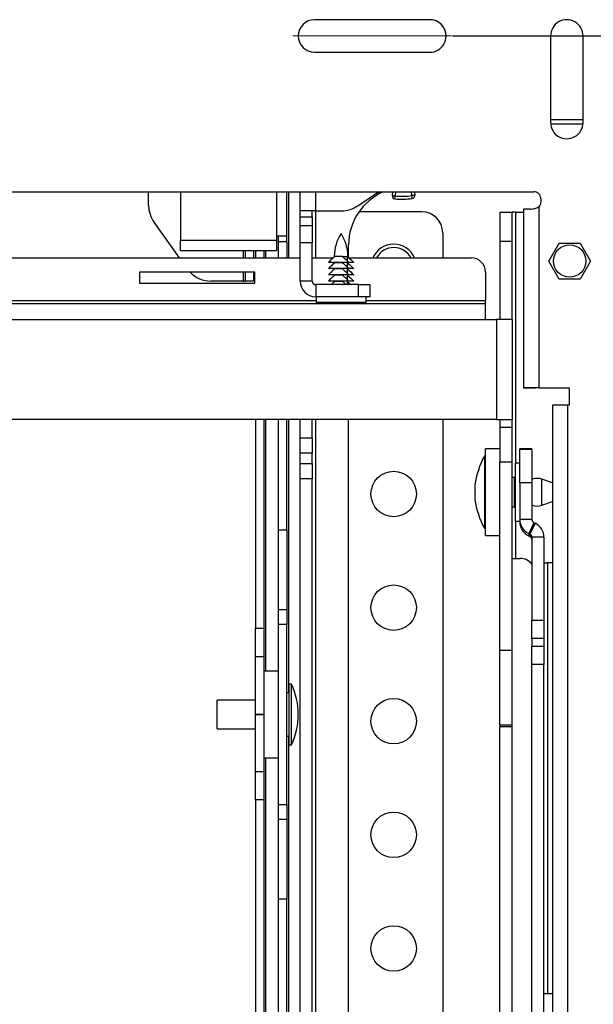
# Model space of a CAD drawing. Header units: millimetres. Extents: x 3619 to 4737, y 1503 to 2366.
# Tile 80 of 256: x 4076 to 4118, y 1899 to 1972. Entities that reach past the tile are written whole.
import ezdxf

# ---------------------------------------------------------------- set-up
doc = ezdxf.new("R2010")
doc.units = ezdxf.units.MM
doc.header["$PDSIZE"] = -1
doc.linetypes.add('CENTERX2', pattern=[20.32, 12.7, -2.54, 2.54, -2.54])
doc.styles.add('SLDTEXTSTYLE0', font='arial.ttf', dxfattribs={"width": 0.948})
doc.dimstyles.new('SLDDIMSTYLE1', dxfattribs={"dimtxt": 5.650301, "dimasz": 4.572, "dimexe": 0, "dimexo": 0.0625, "dimgap": 1.412575, "dimtad": 0, "dimtih": 1, "dimtoh": 1, "dimdec": 1, "dimlfac": 3, "dimrnd": 1e-09, "dimzin": 12, "dimdsep": 46, "dimtxsty": 'SLDTEXTSTYLE0', "dimsah": 1, "dimcen": 0.09, "dimadec": 0, "dimazin": 3, "dimtfac": 1, "dimtofl": 0, "dimtmove": 0, "dimatfit": 3, "dimfxl": 1, "dimfrac": 2, "dimtolj": 1, "dimtzin": 12, "dimarcsym": 0})

# ---------------------------------------------------------------- blocks, each defined once
blk = doc.blocks.new('*D36')
at = {"color": 0, "linetype": 'Continuous', "lineweight": -2}
for p, q in [((4107.886, 1970.374), (4264.132, 1970.374)), ((4264.132, 1965.802), (4264.132, 1902.949)), ((4264.132, 1820.429), (4264.132, 1883.282)), ((4107.886, 1815.857), (4264.132, 1815.857))]:
    blk.add_line(p, q, dxfattribs=at)
at = {"color": 0}
for points in [[(4264.894, 1965.802), (4263.37, 1965.802), (4264.132, 1970.374)], [(4263.37, 1820.429), (4264.894, 1820.429), (4264.132, 1815.857)]]:
    blk.add_solid(points, dxfattribs=at)
at = {"layer": 'Defpoints', "color": 0}
for p in [(4107.824, 1970.374), (4264.132, 1970.374), (4107.824, 1815.857)]:
    blk.add_point(p, dxfattribs=at)
at = {"color": 0, "lineweight": 0, "insert": (4264.132, 1901.536), "char_height": 5.6503, "attachment_point": 2, "style": 'SLDTEXTSTYLE0'}
blk.add_mtext('\\A1;463.5\\P(18.25)', dxfattribs=at)

msp = doc.modelspace()

# ---------------------------------------------------------------- linework, layer by layer
at = {"color": 7, "linetype": 'Continuous', "lineweight": 30}
for p, q in [((4106.2237, 1971.5675), (4097.7571, 1971.5675)), ((4097.7571, 1971.5675), (4097.7571, 1971.5669)), ((4106.2237, 1971.5669), (4097.7571, 1971.5669)), ((4106.2237, 1971.5675), (4106.2237, 1971.5669)), ((4115.0841, 1970.3737), (4115.0841, 1964.0237)), ((4117.4717, 1964.0237), (4117.4717, 1970.3737)), ((4097.7571, 1969.1799), (4106.2237, 1969.1799)), ((4117.4717, 1964.2272), (4115.0841, 1964.2272)), ((4060.0956, 1958.9437), (4113.8649, 1958.9437)), ((4060.0956, 1958.9431), (4113.8649, 1958.9431)), ((4085.578, 1957.9397), (4085.578, 1958.9431)), ((4087.9063, 1958.9431), (4087.9063, 1955.3931)), ((4095.7354, 1955.6894), (4095.7354, 1958.9431)), ((4096.7019, 1957.5521), (4096.7019, 1958.9431)), ((4100.9281, 1957.9131), (4102.4578, 1958.9431)), ((4103.4706, 1958.6633), (4103.4946, 1958.9431)), ((4105.0848, 1958.9431), (4105.1164, 1958.6933)), ((4113.8649, 1958.9431), (4113.8649, 1958.9437)), ((4114.3729, 1958.4357), (4114.3729, 1958.1817)), ((4097.8415, 1957.5521), (4096.7019, 1957.5521)), ((4096.7019, 1957.1129), (4096.7019, 1957.5521)), ((4097.5875, 1957.1129), (4097.5875, 1957.5521)), ((4097.8415, 1957.5521), (4099.7458, 1957.5521)), ((4105.644, 1957.4673), (4101.0129, 1957.4673)), ((4111.3706, 1957.4462), (4112.2563, 1957.4462)), ((4111.3706, 1957.4462), (4111.3706, 1955.3296)), ((4112.2563, 1955.3296), (4112.2563, 1957.4462)), ((4112.5103, 1957.4462), (4112.2563, 1957.4462)), ((4112.5103, 1957.4462), (4113.1029, 1957.4462)), ((4113.1029, 1957.673), (4113.1029, 1944.5496)), ((4114.2425, 1944.5504), (4114.2425, 1957.8419)), ((4096.7019, 1957.1129), (4097.5875, 1957.1129)), ((4096.7019, 1956.4563), (4096.7019, 1957.1129)), ((4097.5875, 1957.1129), (4097.5875, 1956.4563)), ((4087.8338, 1954.1019), (4085.972, 1956.7098)), ((4097.5875, 1956.4563), (4096.7019, 1956.4563)), ((4096.7019, 1955.1938), (4096.7019, 1956.4563)), ((4097.5875, 1956.4563), (4097.5875, 1955.1938)), ((4087.9063, 1955.3931), (4094.976, 1955.3931)), ((4087.9063, 1954.6336), (4087.9063, 1955.3931)), ((4094.976, 1955.6894), (4094.976, 1955.3931)), ((4095.7354, 1955.6894), (4094.976, 1955.6894)), ((4094.976, 1955.3931), (4094.976, 1954.6336)), ((4095.103, 1955.2661), (4095.103, 1955.6894)), ((4095.7354, 1955.2661), (4095.7354, 1955.6894)), ((4107.168, 1955.9433), (4107.168, 1954.1019)), ((4111.3706, 1955.3296), (4112.2563, 1955.3296)), ((4111.3706, 1955.3296), (4111.3706, 1949.5756)), ((4112.2563, 1949.5756), (4112.2563, 1955.3296)), ((4087.9063, 1954.6336), (4094.976, 1954.6336)), ((4092.6527, 1954.6336), (4092.6527, 1954.1019)), ((4093.2852, 1954.6336), (4093.2852, 1954.1019)), ((4093.4122, 1954.6336), (4093.4122, 1954.1019)), ((4094.0446, 1954.6336), (4094.0446, 1954.1019)), ((4095.7354, 1955.2661), (4095.103, 1955.2661)), ((4095.103, 1954.1019), (4095.103, 1955.2661)), ((4095.7354, 1955.2661), (4095.7354, 1954.1019)), ((4097.5875, 1955.1938), (4096.7019, 1955.1938)), ((4096.7019, 1952.384), (4096.7019, 1955.1938)), ((4097.5875, 1952.384), (4097.5875, 1955.1938)), ((4100.2579, 1954.1034), (4100.2579, 1955.0544)), ((4114.9645, 1953.8637), (4115.727, 1955.1845)), ((4115.727, 1955.1845), (4117.2521, 1955.1845)), ((4117.2521, 1955.1845), (4118.0147, 1953.8637)), ((4053.2127, 1954.1019), (4096.7019, 1954.1019)), ((4097.5875, 1954.1019), (4099.1488, 1954.1019)), ((4099.2006, 1954.2077), (4099.252, 1954.2077)), ((4099.2519, 1954.1908), (4099.252, 1954.2077)), ((4099.7933, 1954.1908), (4099.2519, 1954.1908)), ((4099.7934, 1954.2077), (4099.7933, 1954.1908)), ((4099.7934, 1954.2077), (4100.2078, 1954.2077)), ((4100.1565, 1954.1908), (4100.1565, 1953.8687)), ((4100.2596, 1954.1019), (4109.254, 1954.1019)), ((4115.727, 1952.5429), (4114.9645, 1953.8637)), ((4118.0147, 1953.8637), (4117.2521, 1952.5429)), ((4098.8135, 1953.7961), (4098.7771, 1953.759)), ((4098.8135, 1953.3406), (4098.7771, 1953.3035)), ((4100.2679, 1953.759), (4098.7773, 1953.759)), ((4100.2679, 1953.3035), (4098.7773, 1953.3035)), ((4099.2519, 1953.759), (4099.2519, 1953.7353)), ((4099.7933, 1953.7353), (4099.2519, 1953.7353)), ((4099.2519, 1953.3035), (4099.2519, 1953.2798)), ((4099.7933, 1953.2798), (4099.2519, 1953.2798)), ((4099.7933, 1953.759), (4099.7933, 1953.7353)), ((4099.7933, 1953.3035), (4099.7933, 1953.2798)), ((4100.1565, 1953.759), (4100.1565, 1953.7353)), ((4100.1565, 1953.7353), (4100.1565, 1953.4132)), ((4100.1565, 1953.3035), (4100.1565, 1953.2798)), ((4100.1565, 1953.2798), (4100.1565, 1952.9577)), ((4100.6311, 1953.759), (4100.2679, 1953.759)), ((4100.6311, 1953.3035), (4100.2679, 1953.3035)), ((4100.6313, 1953.759), (4100.5949, 1953.7961)), ((4100.6313, 1953.3035), (4100.5949, 1953.3406)), ((4084.9123, 1953.0436), (4084.9123, 1952.2498)), ((4093.379, 1953.0436), (4084.9123, 1953.0436)), ((4092.5257, 1952.3958), (4090.1414, 1952.3958)), ((4092.5257, 1952.3958), (4092.6527, 1952.3958)), ((4092.6527, 1953.0436), (4092.6527, 1952.3958)), ((4093.2852, 1952.3958), (4092.6527, 1952.3958)), ((4093.2852, 1953.0436), (4093.2852, 1952.3958)), ((4093.379, 1952.2498), (4093.379, 1953.0436)), ((4097.5875, 1952.384), (4096.7019, 1952.384)), ((4098.8135, 1952.8851), (4098.7771, 1952.848)), ((4098.8135, 1952.4296), (4098.7771, 1952.3925)), ((4100.2679, 1952.848), (4098.7773, 1952.848)), ((4100.2679, 1952.3925), (4098.7773, 1952.3925)), ((4099.2519, 1952.848), (4099.2519, 1952.8243)), ((4099.7933, 1952.8243), (4099.2519, 1952.8243)), ((4099.2519, 1952.3925), (4099.2519, 1952.3688)), ((4099.7933, 1952.848), (4099.7933, 1952.8243)), ((4099.7933, 1952.3925), (4099.7933, 1952.3688)), ((4100.1565, 1952.848), (4100.1565, 1952.8243)), ((4100.1565, 1952.8243), (4100.1565, 1952.5022)), ((4100.1565, 1952.3925), (4100.1565, 1952.3688)), ((4100.6311, 1952.848), (4100.2679, 1952.848)), ((4100.6311, 1952.3925), (4100.2679, 1952.3925)), ((4100.6313, 1952.848), (4100.5949, 1952.8851)), ((4100.6313, 1952.3925), (4100.5949, 1952.4296)), ((4110.3123, 1953.0436), (4110.3123, 1950.9692)), ((4117.2521, 1952.5429), (4115.727, 1952.5429)), ((4084.9123, 1952.2498), (4093.379, 1952.2498)), ((4097.8415, 1952.13), (4097.8415, 1951.2444)), ((4100.9742, 1952.13), (4097.8415, 1952.13)), ((4099.7933, 1952.3688), (4099.2519, 1952.3688)), ((4100.1565, 1952.3688), (4100.1565, 1952.13)), ((4100.9742, 1951.2444), (4100.9742, 1952.13)), ((4100.9742, 1952.13), (4101.8208, 1952.13)), ((4101.8208, 1952.13), (4101.8208, 1951.2444)), ((4098.9233, 1951.2444), (4097.8415, 1951.2444)), ((4097.8711, 1951.2444), (4097.8711, 1950.8475)), ((4100.4851, 1951.2444), (4098.9233, 1951.2444)), ((4100.9742, 1951.2444), (4100.4851, 1951.2444)), ((4101.8208, 1951.2444), (4100.9742, 1951.2444)), ((4101.5372, 1950.8475), (4101.5372, 1951.2444)), ((4110.3123, 1950.7152), (4110.3123, 1950.9692)), ((4099.1114, 1950.7152), (4053.0954, 1950.7152)), ((4100.297, 1950.7152), (4099.1114, 1950.7152)), ((4110.3123, 1950.7152), (4100.297, 1950.7152)), ((4110.3123, 1949.5756), (4110.3123, 1950.7152)), ((4110.3123, 1949.5756), (4111.1166, 1949.5756)), ((4111.1166, 1949.5756), (4111.1166, 1942.2486)), ((4112.2563, 1949.5756), (4111.1166, 1949.5756)), ((4112.2563, 1949.5756), (4112.2563, 1942.2486)), ((4113.9885, 1944.5496), (4113.1029, 1944.5496)), ((4113.1029, 1944.5496), (4113.1029, 1944.5468)), ((4113.9885, 1944.5468), (4113.1029, 1944.5468)), ((4113.9885, 1944.5468), (4113.9885, 1944.5496)), ((4114.2425, 1944.5504), (4116.4439, 1944.5504)), ((4114.2425, 1944.5498), (4114.2425, 1944.5504)), ((4114.2425, 1944.5498), (4116.4439, 1944.5498)), ((4116.4439, 1944.5504), (4116.4439, 1943.2804)), ((4115.2196, 1943.2796), (4115.2196, 1820.513)), ((4116.3592, 1820.2866), (4116.3592, 1943.2804)), ((4116.4439, 1943.2804), (4116.3592, 1943.2804)), ((4111.1166, 1942.2486), (4053.0954, 1942.2486)), ((4093.4122, 1942.2486), (4093.4122, 1926.9423)), ((4094.0446, 1942.2486), (4094.0446, 1926.9423)), ((4095.103, 1934.1417), (4095.103, 1942.2486)), ((4095.7354, 1934.1417), (4095.7354, 1942.2486)), ((4096.7019, 1940.9041), (4096.7019, 1942.2486)), ((4097.5875, 1940.9041), (4097.5875, 1942.2486)), ((4100.2579, 1862.711), (4100.2579, 1942.2486)), ((4107.168, 1942.2486), (4107.168, 1833.8752)), ((4111.1166, 1942.2486), (4112.2563, 1942.2486)), ((4111.3706, 1942.2486), (4111.3706, 1941.6824)), ((4111.3706, 1941.6824), (4111.3706, 1939.122)), ((4111.3706, 1941.6824), (4112.2563, 1941.6824)), ((4112.2563, 1941.6824), (4112.2563, 1942.2486)), ((4112.2563, 1939.122), (4112.2563, 1941.6824)), ((4096.7019, 1940.9041), (4097.5875, 1940.9041)), ((4096.7019, 1939.7666), (4096.7019, 1940.9041)), ((4097.5875, 1940.9041), (4097.5875, 1939.7666)), ((4097.5875, 1939.7666), (4096.7019, 1939.7666)), ((4096.7019, 1939.0156), (4096.7019, 1939.7666)), ((4097.5875, 1939.0156), (4097.5875, 1939.7666)), ((4110.3123, 1939.5519), (4110.2276, 1939.5519)), ((4110.2276, 1939.5519), (4110.2276, 1934.2602)), ((4111.3706, 1940.081), (4110.3123, 1940.081)), ((4110.3123, 1933.731), (4110.3123, 1940.081)), ((4113.7134, 1940.081), (4112.8278, 1940.081)), ((4112.8278, 1940.0334), (4112.8278, 1940.081)), ((4113.7134, 1940.0334), (4112.8278, 1940.0334)), ((4112.8278, 1937.6026), (4112.8278, 1940.0334)), ((4113.7134, 1940.0334), (4113.7134, 1940.081)), ((4113.7134, 1940.0334), (4113.7134, 1937.6026)), ((4096.7019, 1939.0156), (4097.5875, 1939.0156)), ((4096.7019, 1937.8781), (4096.7019, 1939.0156)), ((4097.5875, 1939.0156), (4097.5875, 1937.8781)), ((4111.3706, 1939.122), (4112.2563, 1939.122)), ((4111.3706, 1925.3067), (4111.3706, 1939.122)), ((4112.2563, 1925.3067), (4112.2563, 1939.122)), ((4112.8278, 1939.0227), (4112.4891, 1939.0227)), ((4112.4891, 1939.0227), (4112.4891, 1937.5308)), ((4112.429, 1937.9728), (4112.2563, 1937.9728)), ((4112.429, 1935.8392), (4112.429, 1937.9728)), ((4097.5875, 1937.8781), (4096.7019, 1937.8781)), ((4096.7019, 1868.5141), (4096.7019, 1937.8781)), ((4097.5875, 1868.5141), (4097.5875, 1937.8781)), ((4109.5334, 1937.4352), (4109.5334, 1936.3769)), ((4112.4891, 1937.6998), (4112.429, 1937.6998)), ((4112.4891, 1937.5308), (4112.4891, 1934.7894)), ((4113.7134, 1937.6026), (4112.8278, 1937.6026)), ((4112.8278, 1937.6026), (4112.8278, 1934.8972)), ((4113.7134, 1937.6026), (4113.7134, 1934.8972)), ((4115.2196, 1937.5977), (4114.4576, 1937.8648)), ((4112.2563, 1935.8392), (4112.429, 1935.8392)), ((4112.429, 1936.1123), (4112.4891, 1936.1123)), ((4114.4576, 1935.9472), (4115.2196, 1936.2143)), ((4112.4891, 1934.7894), (4112.8278, 1934.7894)), ((4112.8278, 1934.8972), (4112.8278, 1934.8329)), ((4113.7134, 1934.8972), (4112.8278, 1934.8972)), ((4112.8278, 1934.8329), (4112.8278, 1934.7894)), ((4112.8278, 1934.7894), (4112.8278, 1934.7336)), ((4113.86, 1934.6671), (4113.4857, 1933.8648)), ((4113.9444, 1934.6278), (4113.5701, 1933.8255)), ((4113.86, 1934.6671), (4113.9444, 1934.6278)), ((4095.103, 1934.1417), (4095.7354, 1934.1417)), ((4095.103, 1928.2882), (4095.103, 1934.1417)), ((4095.7354, 1934.1417), (4095.7354, 1928.2882)), ((4110.2276, 1934.2602), (4110.3123, 1934.2602)), ((4110.3123, 1933.731), (4111.3706, 1933.731)), ((4113.4857, 1933.8648), (4113.4857, 1933.7012)), ((4113.4857, 1933.8648), (4113.5701, 1933.8255)), ((4113.4857, 1933.7012), (4113.5701, 1933.6619)), ((4113.5701, 1933.8255), (4113.5701, 1933.6619)), ((4114.6024, 1933.5954), (4113.7168, 1933.5954)), ((4113.7168, 1933.5954), (4113.7168, 1927.4932)), ((4114.6024, 1933.5954), (4114.6024, 1927.4932)), ((4112.2563, 1932.0462), (4112.5103, 1932.0462)), ((4112.5103, 1932.0462), (4112.8489, 1932.0462)), ((4114.8564, 1931.7248), (4114.8564, 1900.1339)), ((4115.2196, 1931.7248), (4114.8564, 1931.7248)), ((4095.103, 1927.2011), (4095.103, 1928.2882)), ((4095.103, 1928.2882), (4095.7354, 1928.2882)), ((4095.7354, 1928.2882), (4095.7354, 1927.2011)), ((4095.7354, 1927.2011), (4095.103, 1927.2011)), ((4095.103, 1913.989), (4095.103, 1927.2011)), ((4095.7354, 1913.989), (4095.7354, 1927.2011)), ((4114.6024, 1927.4932), (4113.7168, 1927.4932)), ((4113.7168, 1926.1838), (4113.7168, 1927.4932)), ((4114.6024, 1927.4932), (4114.6024, 1926.1838)), ((4093.4122, 1926.9423), (4094.0446, 1926.9423)), ((4093.4122, 1924.8268), (4093.4122, 1926.9423)), ((4094.0446, 1926.9423), (4094.0446, 1924.8268)), ((4114.6024, 1926.1838), (4113.7168, 1926.1838)), ((4113.7168, 1926.1838), (4113.7168, 1925.5847)), ((4114.6024, 1926.1838), (4114.6024, 1925.5847)), ((4111.3706, 1925.3067), (4112.2563, 1925.3067)), ((4111.3706, 1919.8341), (4111.3706, 1925.3067)), ((4112.2563, 1919.8341), (4112.2563, 1925.3067)), ((4114.6024, 1925.5847), (4113.7168, 1925.5847)), ((4113.7168, 1924.2753), (4113.7168, 1925.5847)), ((4114.6024, 1925.5847), (4114.6024, 1924.2753)), ((4093.4122, 1920.5958), (4093.4122, 1924.8268)), ((4094.0446, 1924.8268), (4093.4122, 1924.8268)), ((4094.0446, 1924.8268), (4094.0446, 1920.5958)), ((4114.6024, 1924.2753), (4113.7168, 1924.2753)), ((4113.7168, 1894.4691), (4113.7168, 1924.2753)), ((4114.6024, 1894.4691), (4114.6024, 1924.2753)), ((4095.103, 1923.7701), (4094.0446, 1923.7701)), ((4096.0688, 1922.8176), (4095.8904, 1922.8176)), ((4095.8904, 1918.3726), (4095.8904, 1922.8176)), ((4096.0688, 1918.3726), (4096.0688, 1922.8176)), ((4095.8904, 1922.1826), (4095.7354, 1922.1826)), ((4093.4122, 1921.6534), (4090.5987, 1921.6534)), ((4090.5987, 1919.5367), (4090.5987, 1921.6534)), ((4094.0446, 1920.5958), (4093.4122, 1920.5958)), ((4093.4122, 1920.5951), (4093.4122, 1920.5958)), ((4093.4122, 1920.5951), (4094.0446, 1920.5951)), ((4093.4122, 1916.4209), (4093.4122, 1920.5951)), ((4094.0446, 1920.5951), (4094.0446, 1920.5958)), ((4094.0446, 1920.5951), (4094.0446, 1916.4209)), ((4096.5677, 1920.5903), (4096.5677, 1920.5999)), ((4090.5987, 1919.5367), (4093.4122, 1919.5367)), ((4111.3706, 1919.8341), (4112.2563, 1919.8341)), ((4111.3706, 1919.8341), (4111.3706, 1919.7049)), ((4111.3706, 1919.7049), (4112.2563, 1919.7049)), ((4111.3706, 1834.9336), (4111.3706, 1919.7049)), ((4112.2563, 1919.7049), (4112.2563, 1919.8341)), ((4112.2563, 1834.9336), (4112.2563, 1919.7049)), ((4095.7354, 1919.0076), (4095.8904, 1919.0076)), ((4095.8904, 1918.3726), (4096.0688, 1918.3726)), ((4094.0446, 1917.4201), (4095.103, 1917.4201)), ((4093.4122, 1916.4209), (4094.0446, 1916.4209)), ((4093.4122, 1914.3339), (4093.4122, 1916.4209)), ((4094.0446, 1916.4209), (4094.0446, 1914.3339)), ((4094.0446, 1914.3339), (4093.4122, 1914.3339)), ((4093.4122, 1914.3339), (4093.4122, 1866.4042)), ((4094.0446, 1914.3339), (4094.0446, 1866.4042)), ((4095.103, 1912.9019), (4095.103, 1913.989)), ((4095.103, 1913.989), (4095.7354, 1913.989)), ((4095.7354, 1913.989), (4095.7354, 1912.9019)), ((4095.7354, 1912.9019), (4095.103, 1912.9019)), ((4095.103, 1907.0484), (4095.103, 1912.9019)), ((4095.7354, 1912.9019), (4095.7354, 1907.0484)), ((4095.7354, 1907.0484), (4095.103, 1907.0484)), ((4095.103, 1873.6897), (4095.103, 1907.0484)), ((4095.7354, 1873.6897), (4095.7354, 1907.0484)), ((4114.8564, 1900.1339), (4114.8564, 1900.1091)), ((4114.8564, 1900.1339), (4115.2196, 1900.1339)), ((4115.2196, 1900.1091), (4114.8564, 1900.1091))]:
    msp.add_line(p, q, dxfattribs=at)
at = {"color": 7, "linetype": 'CENTERX2', "lineweight": 0}
msp.add_line((4107.824, 1970.3737), (4096.1569, 1970.3737), dxfattribs=at)
at = {"color": 8, "linetype": 'Continuous', "lineweight": 30}
for p, q in [((4117.4646, 1963.8939), (4115.0912, 1963.8939)), ((4094.976, 1958.9431), (4094.976, 1955.6894)), ((4095.8624, 1954.1019), (4095.8624, 1958.9431)), ((4097.8415, 1957.5521), (4097.8415, 1958.9431)), ((4103.7065, 1958.9431), (4103.6807, 1958.6372)), ((4104.9075, 1958.6596), (4104.8723, 1958.9431)), ((4097.8415, 1954.1019), (4097.8415, 1957.5521)), ((4112.5103, 1957.4462), (4112.5103, 1939.0227)), ((4092.5257, 1954.6336), (4092.5257, 1954.1019)), ((4094.1716, 1954.1019), (4094.1716, 1954.6336)), ((4092.5257, 1953.0436), (4092.5257, 1952.3958)), ((4053.0954, 1950.9692), (4097.8711, 1950.9692)), ((4101.5372, 1950.9692), (4110.3123, 1950.9692)), ((4097.8711, 1950.8475), (4101.5372, 1950.8475)), ((4053.0954, 1949.5756), (4110.3123, 1949.5756)), ((4094.1716, 1923.7701), (4094.1716, 1942.2486)), ((4095.8624, 1922.1826), (4095.8624, 1942.2486)), ((4097.8415, 1833.8752), (4097.8415, 1942.2486)), ((4114.4576, 1936.7865), (4114.4576, 1937.8648)), ((4114.4576, 1935.9472), (4114.4576, 1936.7865)), ((4112.5103, 1934.7894), (4112.5103, 1932.0462)), ((4095.8624, 1861.7305), (4095.8624, 1919.0076)), ((4094.1716, 1863.318), (4094.1716, 1917.4201))]:
    msp.add_line(p, q, dxfattribs=at)
at = {"color": 7, "linetype": 'Continuous', "lineweight": 30, "flags": 128}
for points in [[(4103.4706, 1958.6633), (4103.4747, 1958.6628), (4103.4866, 1958.6613), (4103.506, 1958.6589), (4103.5322, 1958.6557), (4103.564, 1958.6517), (4103.6003, 1958.6472), (4103.6397, 1958.6423), (4103.6807, 1958.6372)], [(4103.659, 1958.4267), (4103.6594, 1958.4307), (4103.6606, 1958.4427), (4103.6626, 1958.4622), (4103.6653, 1958.4884), (4103.6686, 1958.5203), (4103.6724, 1958.5567), (4103.6765, 1958.5962), (4103.6807, 1958.6372)], [(4105.1164, 1958.6933), (4105.1124, 1958.6927), (4105.1005, 1958.6907), (4105.0812, 1958.6876), (4105.0552, 1958.6834), (4105.0236, 1958.6783), (4104.9874, 1958.6725), (4104.9482, 1958.6662), (4104.9075, 1958.6596)], [(4104.9369, 1958.45), (4104.9363, 1958.454), (4104.9346, 1958.466), (4104.9319, 1958.4853), (4104.9283, 1958.5114), (4104.9238, 1958.5432), (4104.9187, 1958.5794), (4104.9132, 1958.6187), (4104.9075, 1958.6596)], [(4114.8564, 1900.1091), (4114.634, 1900.1097), (4114.6024, 1900.1099)]]:
    msp.add_lwpolyline(points, dxfattribs=at)
at = {"color": 7, "linetype": 'Continuous', "lineweight": 30}
for centre, radius in [((4116.4896, 1953.8637), 1.1896), ((4103.5696, 1936.7706), 1.6679), ((4103.5696, 1928.4373), 1.6679), ((4103.5696, 1920.1039), 1.6679), ((4103.5696, 1911.7707), 1.6679), ((4103.5696, 1903.4373), 1.6679)]:
    msp.add_circle(centre, radius, dxfattribs=at)
for centre, radius, start, end in [((4097.7571, 1970.3737), 1.1938, 90.000092, 269.999908), ((4097.7571, 1970.3731), 1.1938, 90.000325, 179.999913), ((4106.2238, 1970.3737), 1.1938, 269.999854, 90.000146), ((4106.2237, 1970.3731), 1.1938, 0.000131, 89.999869), ((4116.2779, 1970.3737), 1.1938, 359.999904, 180.000096), ((4116.2779, 1970.3731), 1.1938, 359.999904, 180.000096), ((4116.2779, 1964.0237), 1.1938, 179.999745, 0.000255), ((4104.4912, 1955.0544), 4.2333, 113.277761, 180), ((4113.8649, 1958.4357), 0.508, 359.999956, 90.000044), ((4113.8649, 1958.4351), 0.508, 359.999956, 90.000044), ((4103.6807, 1958.6372), 0.2117, 172.931205, 264.108819), ((4104.2021, 1963.6904), 5.2917, 264.108819, 277.98153), ((4104.2021, 1963.6904), 5.08, 264.108819, 277.98153), ((4104.9075, 1958.6596), 0.2117, 277.98153, 9.159145), ((4113.865, 1958.1817), 0.508, 318.014294, 0.002189), ((4087.6946, 1957.9397), 2.1167, 180, 215.524473), ((4099.7458, 1959.6687), 2.1167, 270, 303.956969), ((4105.644, 1955.9433), 1.524, 0, 90), ((4113.5043, 1831.5176), 126.156, 89.96578, 90.182278), ((4102.3753, 1954.1679), 3.175, 147.27842, 179.280504), ((4097.033, 1954.1679), 3.175, 0.719496, 32.72158), ((4103.5696, 1953.4372), 1.6679, 23.485277, 156.514723), ((4103.5696, 1953.4372), 1.4167, 27.982094, 152.017906), ((4109.254, 1953.0436), 1.0583, 0, 90), ((4090.1414, 1954.5125), 2.1167, 223.945311, 270), ((4097.8415, 1952.384), 1.1396, 180, 270), ((4097.8415, 1952.384), 0.254, 180, 270), ((4098.0034, 1950.8475), 0.1323, 180, 270), ((4101.4049, 1950.8475), 0.1323, 270, 0), ((4113.9599, 1511.1176), 433.4329, 89.962635, 90.113281), ((4114.1804, 1846.9114), 97.6384, 89.963569, 90.112621), ((4116.0765, 1509.8382), 433.4423, 89.962637, 90.11328), ((4115.8207, 1936.5451), 6.35, 151.738397, 171.942622), ((4114.1215, 1936.906), 1.016, 90, 113.685639), ((4114.1215, 1936.906), 1.016, 70.68287, 90), ((4115.8207, 1937.2669), 6.35, 188.057378, 208.261603), ((4114.1215, 1936.906), 1.016, 246.314361, 289.31713), ((4113.9669, 1934.8973), 1.1391, 180.005488, 245.01495), ((4113.9669, 1934.7337), 1.1391, 180.005238, 245.01495), ((4113.9673, 1934.8973), 0.2539, 180.005258, 245.014878), ((4113.4632, 1933.5953), 1.1391, 0.005393, 65.014795), ((4113.4629, 1933.5953), 0.2539, 0.005762, 65.015012), ((4113.4629, 1933.4317), 0.2539, 0.005762, 65.015012), ((4112.8489, 1930.9456), 1.1007, 37.958029, 90), ((4114.7929, 1933.9972), 2.2734, 265.192216, 271.599691), ((4091.389, 1920.5999), 5.1787, 0, 25.355292), ((4091.389, 1920.5903), 5.1787, 334.644708, 0), ((4114.7929, 1902.4066), 2.2735, 265.192182, 271.599166)]:
    msp.add_arc(centre, radius, start, end, dxfattribs=at)
for points, knots in [([(4113.5796, 1957.6736), (4113.6353, 1957.6759), (4113.7449, 1957.6805), (4113.9741, 1957.7199), (4114.1376, 1957.7942), (4114.2425, 1957.8419)], [0, 0, 0, 0, 0.2705811, 0.5322213, 1, 1, 1, 1]), ([(4099.2519, 1954.1908), (4099.242, 1954.1838), (4099.0695, 1954.0621), (4098.9191, 1953.9061), (4098.7773, 1953.759)], [0, 0, 0, 0, 0.0571364, 1, 1, 1, 1]), ([(4100.2679, 1953.759), (4100.1842, 1953.8455), (4100.0341, 1954.0007), (4099.8672, 1954.1325), (4099.7933, 1954.1908)], [0, 0, 0, 0, 0.5575143, 1, 1, 1, 1]), ([(4100.1565, 1954.1908), (4100.1663, 1954.1838), (4100.3389, 1954.0621), (4100.4893, 1953.9061), (4100.6311, 1953.759)], [0, 0, 0, 0, 0.0571365, 1, 1, 1, 1]), ([(4099.2519, 1953.7353), (4099.242, 1953.7283), (4099.0695, 1953.6065), (4098.9191, 1953.4506), (4098.7773, 1953.3035)], [0, 0, 0, 0, 0.05714006, 1, 1, 1, 1]), ([(4099.2519, 1953.2798), (4099.242, 1953.2728), (4099.0695, 1953.1511), (4098.9191, 1952.9951), (4098.7773, 1952.848)], [0, 0, 0, 0, 0.0571361, 1, 1, 1, 1]), ([(4100.2679, 1953.3035), (4100.1842, 1953.39), (4100.0341, 1953.5452), (4099.8672, 1953.677), (4099.7933, 1953.7353)], [0, 0, 0, 0, 0.5575119, 1, 1, 1, 1]), ([(4100.2679, 1952.848), (4100.1842, 1952.9345), (4100.0341, 1953.0897), (4099.8672, 1953.2215), (4099.7933, 1953.2798)], [0, 0, 0, 0, 0.5575164, 1, 1, 1, 1]), ([(4100.1565, 1953.7353), (4100.1663, 1953.7283), (4100.3389, 1953.6065), (4100.4893, 1953.4506), (4100.6311, 1953.3035)], [0, 0, 0, 0, 0.0571402, 1, 1, 1, 1]), ([(4100.1565, 1953.2798), (4100.1663, 1953.2728), (4100.3389, 1953.1511), (4100.4893, 1952.9951), (4100.6311, 1952.848)], [0, 0, 0, 0, 0.0571363, 1, 1, 1, 1]), ([(4099.2519, 1952.8243), (4099.242, 1952.8173), (4099.0695, 1952.6955), (4098.9191, 1952.5395), (4098.7773, 1952.3925)], [0, 0, 0, 0, 0.05714006, 1, 1, 1, 1]), ([(4100.2679, 1952.3925), (4100.1842, 1952.479), (4100.0341, 1952.6342), (4099.8672, 1952.766), (4099.7933, 1952.8243)], [0, 0, 0, 0, 0.5575119, 1, 1, 1, 1]), ([(4100.1565, 1952.8243), (4100.1663, 1952.8173), (4100.3389, 1952.6955), (4100.4893, 1952.5395), (4100.6311, 1952.3925)], [0, 0, 0, 0, 0.0571402, 1, 1, 1, 1]), ([(4099.2519, 1952.3688), (4099.242, 1952.3618), (4099.1457, 1952.2943), (4099.0618, 1952.2077), (4098.9864, 1952.13)], [0, 0, 0, 0, 0.1025945, 1, 1, 1, 1]), ([(4100.0718, 1952.13), (4100.0519, 1952.15), (4099.9647, 1952.2375), (4099.868, 1952.3116), (4099.7933, 1952.3688)], [0, 0, 0, 0, 0.2283187, 1, 1, 1, 1]), ([(4100.1565, 1952.3688), (4100.1663, 1952.3618), (4100.2626, 1952.2943), (4100.3466, 1952.2077), (4100.4219, 1952.13)], [0, 0, 0, 0, 0.1025945, 1, 1, 1, 1])]:
    msp.add_open_spline(points, degree=3, knots=knots, dxfattribs=at)

# ---------------------------------------------------------------- dimensions: what is measured, and where the dimension line sits
at = {"color": 7, "linetype": 'Continuous', "lineweight": 0}
dim = msp.add_linear_dim(base=(4264.1322, 1970.3737), p1=(4107.824, 1815.8571), p2=(4107.824, 1970.3737), angle=90, text='<>\\P(18.25)', dimstyle='SLDDIMSTYLE1', dxfattribs=at)
dim.commit()
dim.dimension.update_dxf_attribs({"geometry": '*D36', "text_midpoint": (4264.1322, 1893.1154), "dimtype": 160})

doc.saveas('drawing.dxf')
